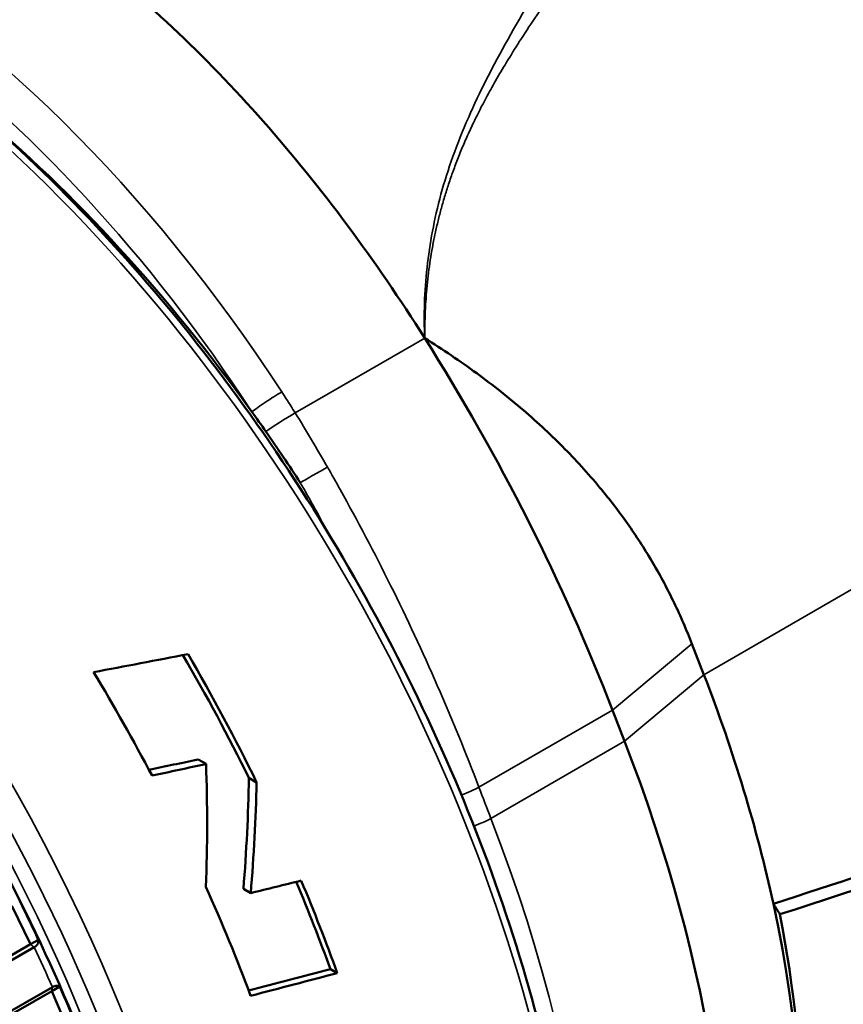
# Model space of a CAD drawing. Header units: millimetres. Extents: x 0 to 1891, y -60 to 594.
# Tile 54 of 118: x 681.12 to 685.92, y 163.81 to 169.54. Entities that reach past the tile are written whole.
import ezdxf

# ---------------------------------------------------------------- set-up
doc = ezdxf.new("R2010")
doc.units = ezdxf.units.MM
doc.layers.add('Sichtbar (ISO)', color=7, linetype='Continuous', lineweight=50)
doc.layers.add('Sichtbar schmal (ISO)', color=7, linetype='Continuous', lineweight=35)

msp = doc.modelspace()

# ---------------------------------------------------------------- linework, layer by layer
at = {"layer": 'Sichtbar (ISO)'}
for p, q in [((685.0383, 165.905), (685.1084, 165.7242)), ((684.5761, 165.5186), (684.6463, 165.3378)), ((682.1629, 165.2316), (682.2094, 165.2048)), ((682.4592, 165.1239), (682.5043, 165.0979)), ((682.4272, 164.4782), (682.4696, 164.4537)), ((681.1868, 164.1554), (681.0782, 164.3792)), ((675.1606, 160.6972), (681.1868, 164.1554)), ((681.2093, 164.1383), (675.2156, 160.6987)), ((681.1868, 164.1554), (681.2331, 164.1822)), ((682.9333, 164.0107), (682.9732, 163.9877)), ((675.3166, 160.4771), (681.3152, 163.9058)), ((681.3111, 163.8826), (681.3574, 163.9093)), ((675.28, 160.4353), (681.3111, 163.8826)), ((681.4078, 163.6559), (681.3111, 163.8826))]:
    msp.add_line(p, q, dxfattribs=at)
for centre, major_axis, ratio, start_param, end_param in [((679.8672, 164.4914), (-3.2, 5.5426), 0.57735, 4.883172, 5.27533), ((680.0457, 165.114), (-3.6991, 6.407), 0.57735, 4.45059, 4.780927), ((679.8672, 164.4914), (-3.2, 5.5426), 0.57735, 4.861064, 4.883172), ((679.8672, 164.4914), (-3.2, 5.5426), 0.57735, 4.804752, 4.861064), ((695.7687, 173.6721), (-24.2055, -7.851), 0.159522, 0.892459, 0.920196), ((678.819, 163.8861), (-3.2875, 5.6941), 0.57735, 4.598342, 4.721968), ((678.819, 163.8861), (3.3125, -5.7374), 0.57735, 1.450767, 1.578803), ((678.3629, 163.6228), (-3.3125, 5.7374), 0.57735, 4.643698, 4.748133), ((681.4342, 165.3961), (3, -5.1962), 0.57735, 1.064479, 1.308997), ((680.7271, 164.9878), (3.2, -5.5426), 0.57735, 0, 1.308997), ((636.0931, 200.1159), (77.9098, -12.102), 0.454906, 5.409288, 5.413809), ((634.9108, 200.888), (79.7597, -12.3893), 0.454905, 5.411031, 5.415899), ((676.3087, 162.4369), (3.1899, 7.6885), 0.646646, 5.235389, 5.329646), ((676.4176, 162.4997), (3.5961, 7.7347), 0.627891, 5.244508, 5.328151), ((676.4176, 162.4997), (3.6235, 7.7935), 0.627891, 5.239488, 5.322169), ((678.3629, 163.6228), (-3.3125, 5.7374), 0.57735, 4.429179, 4.534537), ((616.7576, 211.0965), (105.7922, -16.4316), 0.454892, 5.451156, 5.454696), ((678.819, 163.8861), (-3.2875, 5.6941), 0.57735, 4.411395, 4.496216), ((678.819, 163.8861), (3.3125, -5.7374), 0.57735, 1.265835, 1.355002), ((681.1529, 164.2791), (-0.2053, 0.4234), 0.065649, 4.449639, 4.984632), ((681.4342, 165.3961), (3, -5.1962), 0.57735, 0.286757, 1.064479), ((681.558, 165.4675), (2.9125, -5.0446), 0.57735, 0.785398, 1.033468), ((605.787, 216.4854), (120.3758, -18.6996), 0.45491, 5.47139, 5.476507), ((604.6611, 217.1694), (122.0529, -18.96), 0.454909, 5.472122, 5.477473), ((681.3799, 163.781), (-0.1827, 0.429), 0.065937, 4.452912, 4.987905)]:
    msp.add_ellipse(centre, major_axis=major_axis, ratio=ratio, start_param=start_param, end_param=end_param, dxfattribs=at)
for points, knots in [([(683.0143, 158.6584), (683.3677, 158.8625), (683.6651, 159.1624), (684.1221, 159.9254), (684.2792, 160.3912), (684.4368, 161.4447), (684.4347, 162.0343), (684.2703, 163.2732), (684.1077, 163.9224), (683.6394, 165.2141), (683.3339, 165.8564), (682.611, 167.0701), (682.1937, 167.6413), (681.2887, 168.6557), (680.801, 169.0986), (679.803, 169.8113), (679.2926, 170.0808), (678.3004, 170.4158), (677.8182, 170.4818), (677.0166, 170.4066), (676.6838, 170.3033), (676.3893, 170.1333)], [2.356194, 2.356194, 2.356194, 2.356194, 2.666888, 2.666888, 2.983938, 2.983938, 3.306061, 3.306061, 3.628535, 3.628535, 3.950577, 3.950577, 4.272458, 4.272458, 4.594553, 4.594553, 4.917078, 4.917078, 5.238879, 5.238879, 5.497787, 5.497787, 5.497787, 5.497787]), ([(681.4655, 169.9645), (681.8365, 169.6738), (682.2007, 169.3327), (682.8827, 168.5597), (683.1979, 168.1346), (683.4828, 167.6834)], [0.0000028, 0.0000028, 0.0000028, 0.0000028, 0.3197331, 0.3197331, 0.6380686, 0.6380686, 0.6380686, 0.6380686]), ([(682.1254, 159.5983), (682.2002, 160.14), (682.1924, 160.7401), (682.0148, 161.9985), (681.8449, 162.6567), (681.3609, 163.9641), (681.0471, 164.613), (680.3074, 165.837), (679.8817, 166.4119), (678.9606, 167.4302), (678.4652, 167.8734), (677.5616, 168.507), (677.1573, 168.7314), (676.7588, 168.8935)], [2.99499, 2.99499, 2.99499, 2.99499, 3.317147, 3.317147, 3.639576, 3.639576, 3.961581, 3.961581, 4.283439, 4.283439, 4.605521, 4.605521, 4.858992, 4.858992, 4.858992, 4.858992]), ([(693.8067, 167.4977), (692.4528, 166.9213), (691.0999, 166.3789), (688.3527, 165.3485), (686.9369, 164.8519), (685.5127, 164.3909)], [0.000001, 0.000001, 0.000001, 0.000001, 1.163873, 1.163873, 2.32111, 2.32111, 2.32111, 2.32111]), ([(685.5508, 164.33), (686.4935, 164.6346), (687.4267, 164.9525), (689.3278, 165.6307), (690.2961, 165.9931), (691.2623, 166.3719)], [-1.60662, -1.60662, -1.60662, -1.60662, -0.828519, -0.828519, -0.000001, -0.000001, -0.000001, -0.000001]), ([(685.5508, 164.33), (685.5447, 164.3403), (685.5385, 164.3505), (685.5259, 164.3708), (685.5193, 164.3809), (685.5127, 164.3909)], [0.000001, 0.000001, 0.000001, 0.000001, 0.03079787, 0.03079787, 0.06159486, 0.06159486, 0.06159486, 0.06159486]), ([(681.2093, 164.1383), (681.2097, 164.1385), (681.2101, 164.1388), (681.2105, 164.139), (681.2183, 164.1435), (681.2251, 164.1504), (681.2327, 164.1644), (681.2341, 164.1739), (681.2331, 164.1822)], [0.14306898, 0.14306898, 0.14306898, 0.14306898, 0.14339331, 0.14339331, 0.14339331, 0.15003491, 0.15003491, 0.15756461, 0.15756461, 0.15756461, 0.15756461]), ([(681.3574, 163.9093), (681.353, 163.9129), (681.3463, 163.9151), (681.3329, 163.914), (681.3242, 163.911), (681.3164, 163.9065), (681.316, 163.9063), (681.3156, 163.9061), (681.3152, 163.9058)], [0.12922201, 0.12922201, 0.12922201, 0.12922201, 0.13675171, 0.13675171, 0.14339331, 0.14339331, 0.14339331, 0.14371765, 0.14371765, 0.14371765, 0.14371765])]:
    msp.add_open_spline(points, degree=3, knots=knots, dxfattribs=at)
msp.add_rational_spline([(685.0383, 165.905), (684.6259, 166.9679), (683.4828, 167.6834)], [1.04286972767, 1.04286972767, 1.01389398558], degree=2, dxfattribs=at)
at = {"layer": 'Sichtbar schmal (ISO)'}
for p, q in [((685.1084, 165.7242), (693.4877, 170.562)), ((683.4828, 167.6834), (682.7287, 167.248)), ((685.0383, 165.905), (684.5761, 165.5186)), ((684.6463, 165.3378), (685.1084, 165.7242)), ((684.5761, 165.5186), (683.7983, 165.0695)), ((683.8678, 164.8884), (684.6463, 165.3378))]:
    msp.add_line(p, q, dxfattribs=at)
for centre, major_axis, ratio, start_param, end_param in [((679.9733, 165.1882), (-2.9657, 5.1368), 0.57735, 4.805452, 6.190122), ((679.7018, 164.3958), (3.3125, -5.7374), 0.57735, 0, 3.141593), ((679.8672, 165.1269), (-2.8907, 5.0069), 0.57735, 4.805455, 5.912375), ((677.7219, 163.2527), (-3.3125, 5.7374), 0.57735, 3.230365, 6.194412), ((677.6512, 163.2119), (-3.2625, 5.6508), 0.57735, 3.520911, 5.903867), ((677.6512, 163.2119), (-3.1875, 5.5209), 0.57735, 4.000926, 5.423852), ((682.5829, 167.3152), (0.1257, 0.0819), 0.075879, 0.95327, 2.524067), ((682.659, 167.1959), (0.1272, 0.0795), 0.059371, 0.95449, 2.45091), ((678.2016, 164.102), (-3.3401, 6.3153), 0.769373, 4.754086, 4.805542), ((683.7064, 165.0613), (0.1402, 0.0533), 0.206409, 4.560454, 5.345755), ((700.3677, 174.4146), (-2.076, 23.2419), 0.788672, 1.913171, 1.921673), ((683.776, 164.8802), (-0.1398, -0.0543), 0.211324, 1.441165, 2.202711), ((679.9486, 164.5384), (3.2, -5.5426), 0.57735, 0.497864, 1.308997), ((677.4025, 163.0683), (-3.3541, 5.8095), 0.57735, 4.527824, 4.56626)]:
    msp.add_ellipse(centre, major_axis=major_axis, ratio=ratio, start_param=start_param, end_param=end_param, dxfattribs=at)
for points, knots in [([(683.4828, 167.6837), (683.476, 167.816), (683.4864, 168.0931), (683.5636, 168.5161), (683.7242, 168.9655), (683.9603, 169.421), (684.148, 169.7347), (684.2422, 169.8998)], [0.0001563, 0.0001563, 0.0001563, 0.0001563, 0.2, 0.4, 0.6, 0.8, 1, 1, 1, 1]), ([(683.5276, 168.2109), (683.532, 168.2354), (683.5368, 168.2598), (683.5419, 168.2841), (683.5471, 168.3087), (683.5526, 168.3332), (683.5584, 168.3575), (683.5643, 168.3822), (683.5706, 168.4068), (683.5771, 168.4312), (683.5838, 168.4561), (683.5909, 168.4808), (683.5982, 168.5053), (683.6057, 168.5304), (683.6136, 168.5553), (683.6218, 168.5801), (683.6302, 168.6055), (683.639, 168.6308), (683.6481, 168.6559), (683.6575, 168.6819), (683.6673, 168.7076), (683.6774, 168.7332), (683.6879, 168.7598), (683.6988, 168.7862), (683.71, 168.8123), (683.7218, 168.8399), (683.734, 168.8671), (683.7465, 168.8941), (683.7598, 168.9228), (683.7735, 168.9513), (683.7875, 168.9794), (683.8026, 169.0099), (683.8181, 169.04), (683.834, 169.0698), (683.8514, 169.1025), (683.8693, 169.135), (683.8875, 169.167), (683.908, 169.2032), (683.929, 169.2389), (683.9503, 169.2743), (683.9747, 169.3147), (683.9995, 169.3546), (684.0247, 169.3941), (684.0533, 169.4391), (684.0824, 169.4835), (684.1118, 169.5276), (684.1449, 169.5773), (684.1784, 169.6265), (684.212, 169.6755), (684.2454, 169.724), (684.2789, 169.7723), (684.3125, 169.8207)], [0.2150339, 0.2150339, 0.2150339, 0.2150339, 0.2457341, 0.2457341, 0.2457341, 0.2768325, 0.2768325, 0.2768325, 0.308426, 0.308426, 0.308426, 0.3406117, 0.3406117, 0.3406117, 0.3735629, 0.3735629, 0.3735629, 0.4074864, 0.4074864, 0.4074864, 0.4426263, 0.4426263, 0.4426263, 0.4792816, 0.4792816, 0.4792816, 0.5178347, 0.5178347, 0.5178347, 0.5588688, 0.5588688, 0.5588688, 0.6031973, 0.6031973, 0.6031973, 0.6519413, 0.6519413, 0.6519413, 0.7068455, 0.7068455, 0.7068455, 0.7695437, 0.7695437, 0.7695437, 0.8407411, 0.8407411, 0.8407411, 0.9207793, 0.9207793, 0.9207793, 1, 1, 1, 1]), ([(683.4828, 167.6837), (683.4828, 167.6967), (683.4827, 167.7097), (683.4828, 167.7227), (683.4829, 167.7358), (683.4831, 167.7488), (683.4834, 167.7619), (683.4839, 167.7877), (683.4848, 167.8134), (683.4859, 167.8391), (683.4871, 167.8644), (683.4886, 167.8897), (683.4904, 167.9149), (683.4922, 167.94), (683.4944, 167.965), (683.4968, 167.9899), (683.4992, 168.0147), (683.502, 168.0394), (683.5051, 168.064), (683.5082, 168.0886), (683.5116, 168.1132), (683.5154, 168.1376), (683.5191, 168.1622), (683.5232, 168.1866), (683.5276, 168.2109)], [0.0001292, 0.0001292, 0.0001292, 0.0001292, 0.015796, 0.015796, 0.015796, 0.031592, 0.031592, 0.031592, 0.0627141, 0.0627141, 0.0627141, 0.0934454, 0.0934454, 0.0934454, 0.12392, 0.12392, 0.12392, 0.1542586, 0.1542586, 0.1542586, 0.184587, 0.184587, 0.184587, 0.2150339, 0.2150339, 0.2150339, 0.2150339]), ([(682.6506, 167.3704), (682.6594, 167.3569), (682.6681, 167.3433), (682.6768, 167.3298), (682.6856, 167.3162), (682.6943, 167.3027), (682.703, 167.289), (682.7116, 167.2754), (682.7201, 167.2617), (682.7287, 167.248)], [0, 0, 0, 0, 0.333333, 0.333333, 0.333333, 0.666667, 0.666667, 0.666667, 1, 1, 1, 1]), ([(682.7585, 166.8422), (682.7785, 166.8543), (682.8071, 166.8709), (682.8362, 166.8876), (682.8654, 166.9042), (682.8952, 166.9209), (682.917, 166.9328)], [0.0000028, 0.0000028, 0.0000028, 0.0000028, 0.5, 0.5, 0.5, 1, 1, 1, 1]), ([(683.7983, 165.0695), (683.7229, 165.2677), (683.642, 165.4657), (683.5558, 165.6625), (683.4704, 165.8577), (683.3797, 166.0517), (683.2843, 166.2439), (683.1908, 166.432), (683.0927, 166.6184), (682.9905, 166.8023), (682.9662, 166.8459), (682.9417, 166.8894), (682.917, 166.9328)], [0, 0, 0, 0, 0.313193, 0.313193, 0.313193, 0.623812, 0.623812, 0.623812, 0.927852, 0.927852, 0.927852, 1, 1, 1, 1]), ([(682.7585, 166.8422), (682.7829, 166.7995), (682.8382, 166.7013), (682.8922, 166.6025), (682.9223, 166.5466)], [0, 0, 0, 0, 0.0721476, 0.1650767, 0.1650767, 0.1650767, 0.1650767])]:
    msp.add_open_spline(points, degree=3, knots=knots, dxfattribs=at)
for points in [[(681.2093, 164.1383), (681.2017, 164.144), (681.1945, 164.1498), (681.1868, 164.1554)], [(681.3111, 163.8826), (681.3127, 163.8904), (681.3138, 163.898), (681.3152, 163.9058)]]:
    msp.add_open_spline(points, degree=3, dxfattribs=at)

doc.saveas('drawing.dxf')
